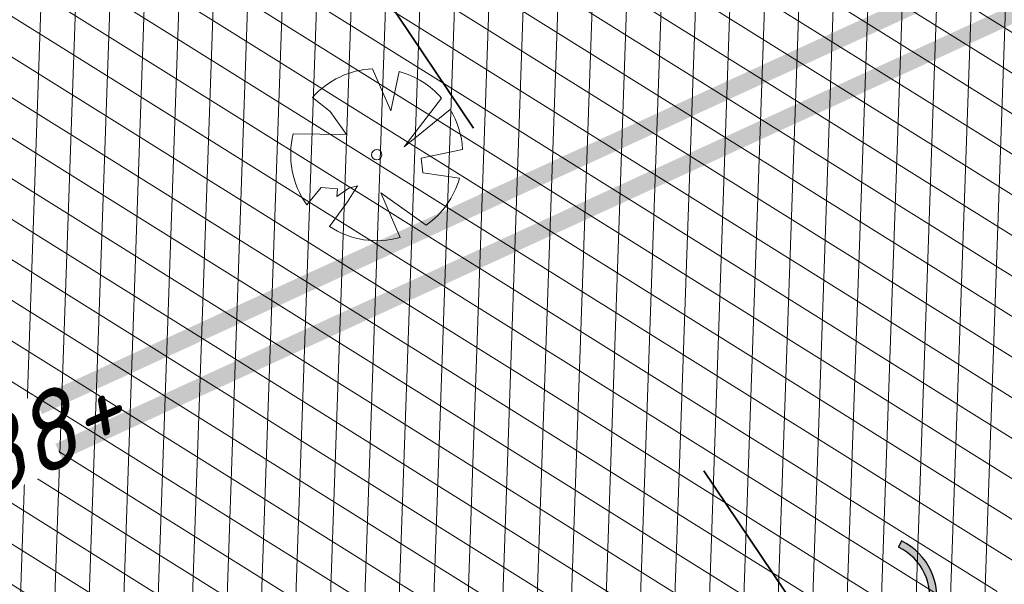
# Model space of a CAD drawing. Header units: metres. Extents: x 195696 to 514079, y 327475 to 328989.
# Tile 52 of 256: x 195941.29 to 195947.01, y 327630.43 to 327633.71. Entities that reach past the tile are written whole.
import ezdxf

# ---------------------------------------------------------------- set-up
doc = ezdxf.new("R2010")
doc.units = ezdxf.units.M
for name, pattern in [('RI-HWA', [7.4, 5, -2.4]), ('VH-RIJWIELPADBAND', [20, 8, -2, 2, -2, 0, -2, 2, -2]), ('VH-TROTTOIRBAND_180-200', [20, 10, -2, 2, -2, 2, -2])]:
    doc.linetypes.add(name, pattern=pattern)
for name, color, linetype, lineweight in [('bct-bomen', 252, 'Continuous', 9), ('mk-nw-streep 0.10', 7, 'Continuous', 35), ('N-WE-GR-GRAS-A-250', 62, 'Continuous', 18), ('N-WE-GW-TALUD-G', 6, 'Continuous', 18), ('N-WE-RI-HWA_KOLK_INFILTRATIE-S-50', 150, 'Continuous', 25), ('N-WE-RI-HWA_RIOOLLEIDING_BETON_400-G', 150, 'RI-HWA', 35), ('N-WE-VH-GESLOTENVERHARDING-A-200', 252, 'Continuous', 18), ('N-WE-VH-HERSTRATEN-A-200', 252, 'Continuous', 18), ('N-WE-VH-KANTOPSLUITING_OPSLUITBAND_100X200-G', 5, 'Continuous', 13), ('N-WE-VH-KANTOPSLUITING_RIJWIELPADBAND_40 120_250-G', 1, 'VH-RIJWIELPADBAND', 35), ('N-WE-VH-KANTOPSLUITING_TROTTOIRBAND_180 200_250-G', 6, 'VH-TROTTOIRBAND_180-200', 25), ('N-WE-VH-KANTOPSLUITING_VOORKANTBAND-G', 2, 'Continuous', 35), ('N-WE-VH-OPENVERHARDING_BETONSTRAATSTEEN_ROOD-A', 13, 'Continuous', 18), ('N-WE-VH-TEGEL-A', 252, 'Continuous', 18), ('X-XX-AL-T18', 7, 'Continuous', 18), ('X-XX-AL-T25', 7, 'Continuous', 25)]:
    doc.layers.add(name, color=color, linetype=linetype, lineweight=lineweight)
doc.styles.add('NLCS-ISO-M250-T18_CURSIEF', font='NLCS-ISO.ttf', dxfattribs={"oblique": 15, "height": 0.45})
doc.styles.add('NLCS-ISO-M250-T25', font='NLCS-ISO.ttf', dxfattribs={"height": 0.625})
doc.styles.get("Standard").update_dxf_attribs({"font": 'arial.ttf'})
pattern_1 = [(0, (0, 0), (0.5, 0.5), [0.125, -0.375]), (0, (0.275, 0.3), (0.5, 0.5), [0.125, -0.375]), (90, (0.05, 0.175), (-0.5, 0.5), [0.125, -0.375]), (90, (0.25, 0.35), (-0.5, 0.5), [0.125, -0.375]), (45, (0.1, 0.35), (0, 0.5000000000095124), [0.125, -0.582106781]), (135, (0.275, 0), (-0.5000000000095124, 0), [0.125, -0.582106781]), (26.56505119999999, (0.125, 0.15), (0.5000000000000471, 2.000322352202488e-10), [0.125, -0.9930339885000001]), (26.56505119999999, (0.35, 0.4), (0.5000000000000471, 2.000322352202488e-10), [0.125, -0.9930339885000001]), (63.43494882, (0.35, 0), (2.54993137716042e-11, 0.500000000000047), [0.125, -0.9930339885]), (63.43494882, (0.125, 0.225), (2.54993137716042e-11, 0.500000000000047), [0.125, -0.9930339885]), (63.43494882, (0.3, 0.1), (2.54993137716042e-11, 0.500000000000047), [0.125, -0.9930339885]), (116.5650512, (0, 0.275), (-2.000324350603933e-10, 0.500000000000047), [0.125, -0.9930339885]), (153.43494882, (0.1, 0.07500000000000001), (-0.500000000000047, 2.549949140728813e-11), [0.125, -0.9930339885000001])]

# ---------------------------------------------------------------- blocks, each defined once
blk = doc.blocks.new('BOOM_3-flat-15-flat-1-flat-1-flat-1')
at = {"layer": 'bct-bomen', "color": 252, "lineweight": 9}
for p, q in [((0.08230524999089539, 0.2549584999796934), (-0.02444974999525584, 0.4994019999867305)), ((0.1305271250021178, 0.4826619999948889), (0.08230524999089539, 0.2549584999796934)), ((-0.3728521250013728, 0.333138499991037), (-0.2713552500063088, 0.250506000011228)), ((0.1588707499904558, 0.04569150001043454), (0.3767759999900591, 0.3286940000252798)), ((-0.2713552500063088, 0.250506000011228), (-0.1765594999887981, 0.1169312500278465)), ((0.4259832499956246, 0.26179812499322), (0.1588707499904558, 0.04569150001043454)), ((-0.1765594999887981, 0.1169312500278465), (-0.485173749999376, 0.1208572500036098)), ((0.2573125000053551, -0.02109599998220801), (0.4990382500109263, 0.03099749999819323)), ((0.2682502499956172, -0.1056932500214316), (0.2573125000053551, -0.02109599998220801)), ((0.4809480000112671, -0.1367078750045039), (0.2682502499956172, -0.1056932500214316)), ((-0.4069834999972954, -0.290455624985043), (-0.322398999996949, -0.1902905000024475)), ((-0.322398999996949, -0.1902905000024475), (-0.2276035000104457, -0.199195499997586)), ((-0.2312492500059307, -0.2437204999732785), (-0.1619757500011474, -0.1947429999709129)), ((-0.2276035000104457, -0.199195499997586), (-0.2312492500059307, -0.2437204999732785)), ((-0.1109320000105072, -0.1813857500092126), (-0.1692677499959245, -0.2748879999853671)), ((-0.1619757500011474, -0.1947429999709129), (-0.1109320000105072, -0.1813857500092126)), ((0.1354275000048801, -0.4813101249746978), (0.02396950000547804, -0.2214580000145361)), ((0.02396950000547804, -0.2214580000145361), (0.2869588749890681, -0.4094565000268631)), ((-0.1692677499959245, -0.2748879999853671), (-0.2750012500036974, -0.4173677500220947)), ((-0.2750012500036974, -0.4173677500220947), (-0.275053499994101, -0.4175469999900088))]:
    blk.add_line(p, q, dxfattribs=at)
for centre, major_axis, ratio, start_param, end_param in [((1.250009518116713e-07, 1.249718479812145e-07), (-0.3535534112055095, 0.3535534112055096), 0.9999999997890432, -0.736478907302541, 0.05619347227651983), ((-1.250009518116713e-07, 1.249718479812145e-07), (0.3535533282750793, 0.3535533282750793), 0.9999999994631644, 6.215134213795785, 6.804468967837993), ((0, 0), (-0.3535534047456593, 0.3535534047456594), 0.9999999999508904, 3.989025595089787, 4.478057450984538), ((0, 0), (-0.3535534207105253, 0.3535534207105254), 0.9999999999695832, 0.5412658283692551, 1.405245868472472), ((0, 0), (-0.02121320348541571, 0.02121320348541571), 0.9999999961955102, 3.926990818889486, 10.21017612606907), ((0, 0), (0.3535534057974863, 0.3535534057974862), 0.999999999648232, 4.53827275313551, 5.220844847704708), ((1.250009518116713e-07, 0), (-0.3535533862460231, 0.3535533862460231), 0.9999999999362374, 1.773701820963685, 2.630475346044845)]:
    blk.add_ellipse(centre, major_axis=major_axis, ratio=ratio, start_param=start_param, end_param=end_param, dxfattribs=at)
at = {"layer": 'bct-bomen', "flags": 1}
for tag, p in [('POINTNUMBER', (0, 0)), ('COMMENT', (0, -0.3125))]:
    blk.add_attdef(tag, p, '', height=0.25, dxfattribs=at)
blk = doc.blocks.new('Doorsteek water')
h = blk.add_hatch(color=151)
h.dxf.hatch_style = 1
edge = h.paths.add_edge_path()
edge.add_line((-0.02508034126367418, -0.2385575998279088), (0.01767479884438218, -0.2385575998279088))
edge.add_arc((0.2659420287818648, -0.1370488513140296), 0.2682175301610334, 138.617614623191, 202.2381260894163, ccw=False)
edge.add_arc((-0.2111007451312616, 0.2695475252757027), 0.3586553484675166, 320.2615132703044, 399.6419294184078)
edge.add_line((0.06508057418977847, 0.4983652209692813), (0.03427871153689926, 0.4728457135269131))
edge.add_arc((-0.2111007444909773, 0.2695475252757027), 0.3186553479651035, 320.35807061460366, 399.64192949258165, ccw=False)
edge.add_arc((0.2659420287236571, -0.1370488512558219), 0.3082175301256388, 138.7311442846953, 199.2287973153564)
h = blk.add_hatch(color=151)
h.dxf.hatch_style = 1
h.paths.add_polyline_path([(0, -0.4983652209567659), (0.1499999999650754, -0.2385575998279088), (-0.150000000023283, -0.2385575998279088)])
for p, q in [((-0.02508034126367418, -0.2385575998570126), (-0.150000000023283, -0.2385575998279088)), ((-0.150000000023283, -0.2385575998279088), (0, -0.4983652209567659)), ((0, -0.4983652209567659), (0.1499999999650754, -0.2385575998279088)), ((0.1499999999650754, -0.2385575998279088), (0.01767479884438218, -0.2385575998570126))]:
    blk.add_line(p, q)
blk.add_lwpolyline([(0.06508057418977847, 0.4983652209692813), (0.03427871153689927, 0.4728457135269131)])
for centre, radius, start, end in [((-0.2111007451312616, 0.2695475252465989), 0.318655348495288, 320.3580705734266, 39.64192942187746), ((-0.2111007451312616, 0.2695475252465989), 0.358655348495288, 320.3580705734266, 39.64192942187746), ((0.2659420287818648, -0.1370488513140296), 0.3082175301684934, 138.7311443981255, 199.2287973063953), ((0.2659420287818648, -0.1370488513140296), 0.2682175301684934, 138.7311443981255, 202.2381260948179)]:
    blk.add_arc(centre, radius, start, end)

msp = doc.modelspace()

# ---------------------------------------------------------------- hatches: boundary and pattern name
at = {"layer": 'N-WE-GR-GRAS-A-250', "lineweight": 0}
h = msp.add_hatch(dxfattribs=at)
h.set_pattern_fill('AGR-GRAS_02-SO', color=256, scale=0.05, pattern_type=2)
h.set_pattern_definition(pattern_1)
edge = h.paths.add_edge_path(flags=17)
edge.add_arc((195894.559118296, 327628.0008672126), 2.00000000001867, 141.4672806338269, 205.6254233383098)
edge.add_line((195892.7558368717, 327627.1358954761), (195893.6442734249, 327625.2836949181))
edge.add_line((195893.6442734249, 327625.2836949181), (195903.1995377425, 327629.2377206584))
edge.add_line((195903.1995377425, 327629.2377206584), (195901.9728150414, 327631.3262218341))
edge.add_line((195901.9728150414, 327631.3262218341), (195892.9946132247, 327629.2467901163))
edge = h.paths.add_edge_path()
edge.add_arc((195894.559118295, 327628.0008672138), 1.999999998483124, 114.1582394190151, 205.6254233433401)
edge.add_line((195892.7558368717, 327627.1358954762), (195893.6442734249, 327625.283694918))
edge.add_line((195893.6442734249, 327625.283694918), (195888.7015997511, 327623.1984623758))
edge.add_line((195888.7015997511, 327623.1984623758), (195889.2842258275, 327621.9323330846))
edge.add_line((195889.2842258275, 327621.9323330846), (195891.6600081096, 327616.7851886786))
edge.add_arc((195897.7335764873, 327603.552450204), 14.56000001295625, 109.5185303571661, 114.65419813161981, ccw=False)
edge.add_arc((195898.4012773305, 327603.225723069), 15.10000000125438, 98.33438612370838, 111.4926544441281, ccw=False)
edge.add_line((195896.2125317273, 327618.1662515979), (195896.9700282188, 327618.3502061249))
edge.add_arc((195895.0962950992, 327626.0659513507), 7.940000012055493, 283.6497829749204, 306.4932178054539)
edge.add_line((195899.8184324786, 327619.6827688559), (195901.0766474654, 327620.613568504))
edge.add_arc((196065.2309153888, 327394.0238279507), 279.802670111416, 123.9376761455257, 125.92167150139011, ccw=False)
edge.add_arc((196052.4705127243, 327415.9658439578), 254.4799999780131, 116.04817992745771, 124.3121944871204, ccw=False)
edge.add_arc((196065.230915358, 327394.0238282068), 279.8026698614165, 114.4387036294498, 116.42269830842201, ccw=False)
edge.add_line((195949.4710925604, 327648.7574095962), (195977.2456928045, 327661.0463759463))
edge.add_line((195977.2456928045, 327661.0463759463), (195976.1714002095, 327663.921825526))
edge.add_line((195976.1714002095, 327663.921825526), (195975.1513113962, 327666.3509349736))
edge.add_line((195975.1513113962, 327666.3509349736), (195928.3581608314, 327645.3531347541))
edge.add_line((195928.3581608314, 327645.3531347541), (195893.7406020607, 327629.8257045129))
h = msp.add_hatch(dxfattribs=at)
h.set_pattern_fill('AGR-GRAS_02-SO', color=256, scale=0.05, pattern_type=2)
h.set_pattern_definition(pattern_1)
edge = h.paths.add_edge_path()
edge.add_arc((196043.198166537, 327406.4101503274), 250.2000000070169, 119.0445295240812, 125.0100958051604)
edge.add_arc((196048.5765314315, 327398.7319291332), 259.5745341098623, 125.0100958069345, 125.4128280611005)
edge.add_line((195898.1625222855, 327610.2846757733), (195897.9779617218, 327610.5432479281))
edge.add_arc((195896.3602316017, 327616.1046272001), 5.791890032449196, 232.0050728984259, 286.2190000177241, ccw=False)
edge.add_arc((195892.9791202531, 327611.7771308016), 0.3001568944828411, 121.9578263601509, 232.1130221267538, ccw=False)
edge.add_arc((195864.8525568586, 327667.5920542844), 62.20236465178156, 296.7195791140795, 297.6407080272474)
edge.add_arc((195887.4424593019, 327609.3265491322), 7.019852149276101, 26.77204193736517, 27.58824522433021)
edge.add_arc((195897.7378259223, 327603.5379229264), 9.915119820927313, 103.65383488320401, 114.25858670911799, ccw=False)
edge.add_line((195895.397309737, 327613.1728378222), (195898.0697254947, 327613.8218216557))
edge.add_arc((195895.0962951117, 327626.0659513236), 12.59999998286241, 283.6497829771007, 306.4932178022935)
edge.add_line((195902.5898632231, 327615.9364677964), (195903.8480782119, 327616.867267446))
edge.add_arc((196052.470512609, 327415.965843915), 249.8999999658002, 120.18018763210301, 126.4932178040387, ccw=False)
edge.add_arc((196052.470512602, 327415.9658439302), 249.8999999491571, 113.8671573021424, 120.1801876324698, ccw=False)
edge.add_line((195951.3566099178, 327644.4959046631), (195978.0309411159, 327656.2980532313))
edge.add_line((195978.0309411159, 327656.2980532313), (195978.0714028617, 327656.2066046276))
edge.add_line((195978.0714028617, 327656.2066046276), (195978.9858888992, 327656.6112220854))
edge.add_line((195978.9858888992, 327656.6112220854), (195980.4815068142, 327653.2309386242))
edge.add_line((195980.4815068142, 327653.2309386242), (195980.204127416, 327653.1082111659))
edge.add_line((195980.204127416, 327653.1082111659), (195980.3317623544, 327652.8280505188))
edge.add_line((195980.3317623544, 327652.8280505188), (195938.8944765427, 327633.8321814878))
edge.add_arc((196043.19817787, 327406.4101268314), 250.2000260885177, 114.637844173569, 119.0445291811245)
h = msp.add_hatch(dxfattribs=at)
h.set_pattern_fill('AGR-GRAS_02-SO', color=256, scale=0.05, pattern_type=2)
h.set_pattern_definition(pattern_1)
edge = h.paths.add_edge_path()
edge.add_line((195903.9956943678, 327603.2060220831), (195904.183198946, 327602.9449699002))
edge.add_arc((195908.906000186, 327599.578198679), 5.800000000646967, 144.5158446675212, 197.0040277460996)
edge.add_arc((195903.6464528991, 327597.9697998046), 0.3000195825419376, 197.0059274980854, 304.7222992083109)
edge.add_line((195903.8173438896, 327597.7232069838), (195904.6297932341, 327598.3062387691))
edge.add_line((195904.6297932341, 327598.3062387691), (195904.6880964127, 327598.2249938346))
edge.add_arc((195874.6411075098, 327639.2375554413), 50.84143734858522, 306.2275834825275, 317.1015318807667)
edge.add_arc((195926.866324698, 327592.0628251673), 19.55377332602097, 122.68359516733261, 140.0077437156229, ccw=False)
edge.add_arc((196178.5579974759, 327200.510303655), 485.0235024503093, 120.53702746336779, 122.73109156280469, ccw=False)
edge.add_arc((196102.5093254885, 327329.4247478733), 335.3494083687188, 114.9861992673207, 120.5370274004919, ccw=False)
edge.add_line((195960.857752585, 327633.3886562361), (195976.960680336, 327641.2572951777))
edge.add_line((195976.960680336, 327641.2572951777), (195975.8979426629, 327643.4321551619))
edge.add_line((195975.8979426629, 327643.4321551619), (195941.6875728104, 327627.7421393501))
edge.add_arc((196043.197863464, 327406.4100114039), 243.499999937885, 114.6377677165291, 117.7694669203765)
edge.add_arc((195952.9500934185, 327577.8014638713), 49.79999999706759, 117.7694669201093, 133.4711233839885)
edge.add_arc((195884.151202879, 327650.3735842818), 50.20000000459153, 302.8422075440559, 313.47112338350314, ccw=False)
edge.add_arc((196024.1603589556, 327433.4729748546), 207.9635879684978, 122.8422077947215, 124.478979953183)
edge.add_arc((196113.5382223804, 327305.295721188), 364.223308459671, 124.6544697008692, 125.1215785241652)
at = {"layer": 'N-WE-VH-GESLOTENVERHARDING-A-200', "lineweight": 0}
h = msp.add_hatch(dxfattribs=at)
h.set_pattern_fill('AVH-GESLOTEN-SOD', color=256, scale=0.1, angle=28, pattern_type=2)
h.set_pattern_definition([(87.99999999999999, (0, 0), (-0.1998781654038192, 0.006979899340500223), []), (148, (0, 0), (-0.1059838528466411, -0.1696096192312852), [])])
edge = h.paths.add_edge_path()
edge.add_arc((196043.1978634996, 327406.4100113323), 243.7000000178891, 114.6377677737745, 117.7694669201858)
edge.add_arc((195952.9500934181, 327577.8014638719), 49.99999999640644, 117.769466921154, 133.471123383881)
edge.add_arc((195884.1512031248, 327650.3735845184), 50.00000000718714, 306.4912656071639, 313.4711229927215, ccw=False)
edge.add_line((195913.8862149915, 327610.1762080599), (195909.2428863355, 327617.4930319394))
edge.add_arc((196043.1953181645, 327406.4153922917), 249.9940478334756, 114.63775157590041, 122.39970749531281, ccw=False)
edge.add_line((195938.9778525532, 327633.6503891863), (196015.1880523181, 327668.6029268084))
edge.add_arc((195990.1752496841, 327723.1406174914), 60.00000000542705, 294.6377677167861, 307.6954955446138)
edge.add_line((196026.8631397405, 327675.6643210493), (196030.3420670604, 327668.7281570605))
edge.add_line((196030.3420670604, 327668.7281570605), (196027.0168718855, 327667.1070542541))
edge.add_line((196027.0168718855, 327667.1070542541), (196016.1131317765, 327662.0962125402))
edge.add_line((196016.1131317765, 327662.0962125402), (195941.6041967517, 327627.9239316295))
at = {"layer": 'N-WE-VH-HERSTRATEN-A-200', "lineweight": 0}
h = msp.add_hatch(dxfattribs=at)
h.set_pattern_fill('AVH-HERSTRATEN-SOD', color=256, scale=0.2, angle=26.57, pattern_type=2)
h.set_pattern_definition([(86.57000000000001, (195915.4831970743, 327624.8546070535), (-0.1996417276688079, 0.01196580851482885), [])])
edge = h.paths.add_edge_path()
edge.add_line((195975.5447569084, 327665.4196369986), (195979.9144058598, 327667.349492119))
edge.add_line((195979.9144058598, 327667.349492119), (195979.877, 327667.411))
edge.add_arc((195979.9212362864, 327667.8722738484), 0.4633901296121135, 204.9231770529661, 264.5220715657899, ccw=False)
edge.add_line((195979.501, 327667.677), (195976.296, 327674.723))
edge.add_line((195976.296, 327674.723), (195976.295, 327674.763))
edge.add_line((195976.295, 327674.763), (195975.4843143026, 327678.5424044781))
edge.add_line((195975.4843143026, 327678.5424044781), (195972.73, 327677.2939999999))
edge.add_line((195972.73, 327677.2939999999), (195926.405, 327656.297))
edge.add_line((195926.405, 327656.297), (195882.549, 327636.431))
edge.add_line((195882.549, 327636.431), (195884.689, 327631.956))
edge.add_line((195884.689, 327631.956), (195886.282, 327632.689))
edge.add_arc((195886.448, 327631.8359999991), 0.8690023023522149, 78.98747017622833, 101.01252982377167, ccw=False)
edge.add_line((195886.614, 327632.689), (195894.031, 327636.115))
edge.add_line((195894.031, 327636.115), (195894.05, 327636.124))
edge.add_line((195894.05, 327636.124), (195899.109, 327638.431))
edge.add_line((195899.109, 327638.431), (195910.294, 327643.542))
edge.add_line((195910.294, 327643.542), (195916.7165272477, 327646.435513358))
edge.add_arc((195917.1586417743, 327645.5148926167), 1.021277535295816, 91.04590013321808, 115.65195938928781, ccw=False)
edge.add_line((195917.14, 327646.536), (195927.892, 327651.503))
edge.add_line((195927.892, 327651.503), (195934.305, 327654.398))
edge.add_line((195934.305, 327654.398), (195934.416, 327654.448))
edge.add_line((195934.416, 327654.448), (195945.396, 327659.423))
edge.add_line((195945.396, 327659.423), (195951.838, 327662.336))
edge.add_arc((195952.2643381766, 327661.4622356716), 0.9722285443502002, 93.14492670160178, 116.00926088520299, ccw=False)
edge.add_line((195952.211, 327662.433), (195962.962, 327667.401))
edge.add_line((195962.962, 327667.401), (195968.097, 327669.671))
edge.add_arc((195969.9610096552, 327664.9667886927), 5.060052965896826, 46.282945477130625, 111.6155881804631, ccw=False)
edge.add_arc((195969.9542878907, 327664.6963484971), 5.263311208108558, 43.64465055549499, 48.265031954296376, ccw=False)
edge.add_arc((195970.1787225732, 327664.9496708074), 4.926145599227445, 33.08821904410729, 43.3141953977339, ccw=False)
edge.add_arc((195958.8602193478, 327657.5624091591), 18.44206666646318, 25.217092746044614, 33.11981405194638, ccw=False)
at = {"layer": 'N-WE-VH-OPENVERHARDING_BETONSTRAATSTEEN_ROOD-A', "lineweight": 0}
h = msp.add_hatch(dxfattribs=at)
h.set_pattern_fill('AVH-BSS_KEIFORMAAT_KEPER', color=256, scale=2, angle=26.56885433, pattern_type=2)
h.set_pattern_definition([(26.56885433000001, (195915.4831970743, 327624.8546070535), (0.09389615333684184, 0.2817507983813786), [0.63, -0.21]), (296.56885433, (195915.2953424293, 327625.2302540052), (0.09389615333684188, 0.2817507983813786), [0.63, -0.21])])
h.paths.add_polyline_path([(195983.8047951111, 327658.9620656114), (195982.7932514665, 327661.2482807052), (195978.0763189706, 327659.1612578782), (195950.3046045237, 327646.8735683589, 0.0551473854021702), (195902.301786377, 327618.9574783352), (195901.6726788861, 327618.4920785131), (195903.1594979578, 327616.4822603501), (195903.7886054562, 327616.9476601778, -0.05514738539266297), (195951.3161481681, 327644.587353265), (195979.0878626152, 327656.8750427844)])
h = msp.add_hatch(dxfattribs=at)
h.set_pattern_fill('AVH-BSS_KEIFORMAAT_KEPER', color=256, scale=2, angle=28.07844222, pattern_type=2)
h.set_pattern_definition([(28.07844222, (195918.8939923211, 327606.9957725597), (0.08644105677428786, 0.2841266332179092), [0.6299999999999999, -0.21]), (298.07844222, (195918.6963067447, 327607.3663402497), (0.08644105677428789, 0.2841266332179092), [0.63, -0.21])])
edge = h.paths.add_edge_path()
edge.add_line((195985.685783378, 327642.6269786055), (195984.6570284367, 327644.9067882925))
edge.add_line((195984.6570284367, 327644.9067882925), (195960.9, 327633.298))
edge.add_arc((196102.5055242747, 327329.431624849), 335.2415523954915, 114.9861068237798, 120.5382059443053)
edge.add_arc((196088.3640664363, 327350.1086381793), 310.2516950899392, 120.2291231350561, 123.4130898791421)
edge.add_line((195917.5173136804, 327609.0825777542), (195918.8939923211, 327606.9957725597))
edge.add_arc((196088.3640664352, 327350.1086381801), 307.7516950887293, 120.2278679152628, 123.4130898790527, ccw=False)
edge.add_arc((196102.5055242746, 327329.4316248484), 332.7415523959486, 114.98214642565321, 120.53936724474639, ccw=False)
edge.add_line((195961.9768437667, 327631.0416887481), (195985.685783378, 327642.6269786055))
at = {"layer": 'N-WE-VH-TEGEL-A', "lineweight": 0}
h = msp.add_hatch(dxfattribs=at)
h.set_pattern_fill('AVH-TEGEL_300X300_HALFST', color=256, angle=28.1124465, pattern_type=2)
h.set_pattern_definition([(28.1124465, (195900.9246258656, 327618.1874641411), (0.1939268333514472, 0.2736647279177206), [0.3, -0.3]), (118.1124465, (195900.9246258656, 327618.1874641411), (-0.264607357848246, -0.1413610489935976), [])])
edge = h.paths.add_edge_path()
edge.add_line((195931.2642428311, 327639.6588848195), (195916.0749299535, 327630.7349790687))
edge.add_arc((196052.4705126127, 327415.9658439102), 254.4199999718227, 122.4188137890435, 126.4932178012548)
edge.add_line((195901.1599093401, 327620.5010186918), (195899.9016943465, 327619.5702190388))
edge.add_line((195899.9016943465, 327619.5702190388), (195900.9722040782, 327618.1231499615))
edge.add_line((195900.9722040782, 327618.1231499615), (195902.1828408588, 327619.1182637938))
edge.add_arc((195796.015921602, 327894.0889229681), 294.7546066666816, 291.1117103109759, 291.1705718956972)
edge.add_arc((196052.4705126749, 327415.965843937), 252.619999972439, 113.8671573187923, 126.42698933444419, ccw=False)
edge.add_line((195950.2560504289, 327646.9833066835), (195977.9180265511, 327659.2224421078))
edge.add_line((195977.9180265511, 327659.2224421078), (195977.1897151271, 327660.8685169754))
edge.add_line((195977.1897151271, 327660.8685169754), (195949.5277390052, 327648.6293815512))
edge.add_arc((196052.4705126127, 327415.9658439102), 254.4199999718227, 113.8671573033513, 118.4506921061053)

# ---------------------------------------------------------------- linework, layer by layer
at = {"layer": 'mk-nw-streep 0.10', "const_width": 0.1, "flags": 128}
for points in [[(195909.082262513, 327613.8274483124, -0.03600946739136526), (195940.228795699, 327630.9236436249), (195981.0585252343, 327649.6495184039)], [(195910.6204826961, 327611.5486462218, 0.04010528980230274), (195916.4793512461, 327616.2724198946, -0.06861879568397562), (195928.25162486, 327624.7068488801, -0.01366546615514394), (195940.3491150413, 327630.6605007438), (195981.1791475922, 327649.3865144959)]]:
    msp.add_lwpolyline(points, format="xyb", dxfattribs=at)
at = {"layer": 'N-WE-VH-KANTOPSLUITING_RIJWIELPADBAND_40 120_250-G', "flags": 128}
msp.add_lwpolyline([(195977.1330686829, 327660.9965450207), (195977.9180265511, 327659.2224421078), (195950.2560504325, 327646.9833066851, 0.0551473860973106), (195902.2304185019, 327619.053949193), (195900.9884458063, 327618.1351652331, -0.1255262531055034), (195896.4203449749, 327616.2724631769, 0.1166975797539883), (195890.7867330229, 327614.0888275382), (195887.5651578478, 327621.1438454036)], format="xyb", dxfattribs=at)
at = {"layer": 'N-WE-VH-KANTOPSLUITING_VOORKANTBAND-G', "flags": 128}
for points in [[(195977.2428070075, 327661.0450991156), (195978.0763189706, 327659.1612578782), (195950.3046045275, 327646.8735683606, 0.05514738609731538), (195902.3017858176, 327618.9574779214), (195901.0598131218, 327618.0386939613, -0.125526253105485), (195896.4367852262, 327616.153594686, 0.1194867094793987), (195890.7372641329, 327613.9082676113), (195887.456, 327621.094)], [(195884.6972281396, 327631.7407348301), (195887.2331336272, 327626.041972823), (195889.1571131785, 327621.8736613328), (195891.5917254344, 327616.5990614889), (195892.0123889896, 327616.7970939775, -0.0744647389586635), (195896.2684093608, 327618.0733112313, 0.1241957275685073), (195899.8887009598, 327619.5606068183), (195901.159908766, 327620.5010182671, -0.05514738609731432), (195949.5277390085, 327648.6293815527), (195977.1897151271, 327660.8685169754)], [(195977.9904793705, 327656.3895018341), (195951.316148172, 327644.5873532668, 0.05514738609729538), (195903.7886048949, 327616.9476597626), (195902.6115991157, 327616.076936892, -0.1000046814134), (195897.9479649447, 327613.8951591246), (195895.3737110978, 327613.2700134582, 0.04650292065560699), (195893.6184655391, 327612.6664977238, 0.04650292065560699)]]:
    msp.add_lwpolyline(points, format="xyb", dxfattribs=at)

# ---------------------------------------------------------------- next in the draw order: texts
at = {"layer": 'X-XX-AL-T25', "ltscale": 5, "insert": (195918.334879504, 327636.2753413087), "char_height": 0.625, "attachment_point": 5, "rotation": 24.839305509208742, "style": 'NLCS-ISO-M250-T25', "bg_fill": 2}
msp.add_mtext_dynamic_manual_height_columns('wadibodem peil 85.80+ ', width=66.4609839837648, gutter_width=12.5, heights=[0], dxfattribs=at)

# ---------------------------------------------------------------- next in the draw order: linework, layer by layer
at = {"layer": 'N-WE-GW-TALUD-G', "flags": 128}
for points in [[(195975.2043032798, 327660.6024305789), (195949.3011532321, 327649.1414937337, 0.05736065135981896), (195899.0237673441, 327619.6049775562, -0.4736240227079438), (195896.0168876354, 327620.3373007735), (195892.7558368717, 327627.1358954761, -0.421733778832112), (195893.7406020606, 327629.8257045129), (195973.1002768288, 327665.4218544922, -0.4241303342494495), (195975.7702024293, 327664.3535113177), (195976.2464777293, 327663.1878967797, -0.4058443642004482)], [(195973.5102127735, 327662.0398952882, 1.000000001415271), (195973.0033041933, 327663.18557205, 0.008579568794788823), (195972.9750591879, 327663.1737128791), (195901.9728150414, 327631.3262218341), (195903.1995377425, 327629.2377206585), (195896.9506223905, 327624.9797620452, 0.3706814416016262), (195896.6120778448, 327623.7208848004), (195897.2932982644, 327622.3006856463, 0.4721766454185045), (195898.7929526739, 327621.9316856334, -0.05617398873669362), (195948.4919183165, 327650.9704658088)]]:
    msp.add_lwpolyline(points, format="xyb", close=True, dxfattribs=at)
at = {"layer": 'N-WE-RI-HWA_RIOOLLEIDING_BETON_400-G', "elevation": 87.429, "flags": 128}
msp.add_lwpolyline([(195937.0142212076, 327643.3707715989), (195950.0096490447, 327624.0284243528)], dxfattribs=at)
at = {"layer": 'N-WE-VH-KANTOPSLUITING_OPSLUITBAND_100X200-G', "flags": 128}
for points in [[(195884.7885907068, 327631.7813904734), (195887.3242165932, 327626.0832567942), (195889.2479079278, 327621.915569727), (195891.6402942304, 327616.7324526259), (195891.9697964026, 327616.8875697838, -0.07446473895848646), (195896.2541902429, 327618.1722951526, 0.1241957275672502), (195899.8292281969, 327619.6409995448), (195901.1004360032, 327620.5814109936, -0.05514738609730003), (195949.4872772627, 327648.7208301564), (195977.1492533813, 327660.9599655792)], [(195893.6642037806, 327612.5774269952, -0.04637556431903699), (195895.3973097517, 327613.1728378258), (195898.0697254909, 327613.8218216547, 0.0999194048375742), (195902.5864417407, 327615.9339375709, 8.443290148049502e-05), (195902.5899989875, 327615.9365682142), (195903.848077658, 327616.8672670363, -0.0551473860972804), (195951.3566099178, 327644.4959046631), (195978.0309411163, 327656.2980532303, 0.04637556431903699)], [(195904.6872063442, 327598.2245482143, 0.04750888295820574), (195911.8855672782, 327604.6297244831, -0.05873833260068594), (195916.3625062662, 327608.4371846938, -0.01495635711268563), (195932.1144210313, 327618.2582661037, -0.02422945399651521), (195960.8569246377, 327633.3882516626), (195983.5396716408, 327644.4720961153)]]:
    msp.add_lwpolyline(points, format="xyb", dxfattribs=at)
at = {"layer": 'N-WE-VH-KANTOPSLUITING_TROTTOIRBAND_180 200_250-G', "ltscale": 0.5, "flags": 128}
msp.add_lwpolyline([(195908.9280988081, 327597.2206792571, -0.876393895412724), (195908.6150265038, 327597.7264369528, 0.03407814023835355), (195913.9367887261, 327602.7238151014, -0.05873833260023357), (195917.9143082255, 327606.1065387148, -0.01496249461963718), (195933.530631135, 327615.8428145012, -0.02425450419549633), (195962.0629879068, 327630.8611822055), (195985.5975669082, 327642.3612713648), (195986.6386341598, 327640.0776994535)], format="xyb", dxfattribs=at)
at = {"layer": 'N-WE-VH-KANTOPSLUITING_VOORKANTBAND-G', "flags": 128}
for points in [[(195983.6725546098, 327644.4257286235), (195960.9, 327633.298, 0.02423034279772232), (195932.165, 327618.172, 0.01495657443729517), (195916.4179277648, 327608.3539473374)], [(195904.74629929, 327598.1438758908, 0.04750888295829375), (195911.9588251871, 327604.5616562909, -0.0587383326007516), (195916.4179277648, 327608.3539473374, -0.01495657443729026), (195932.165, 327618.172, -0.02423034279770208), (195960.9, 327633.298), (195983.5835750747, 327644.382249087)], [(195909.0101484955, 327597.0382844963), (195909.0101484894, 327597.0382844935, -0.876393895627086), (195908.4883613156, 327597.8812139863, 0.03407814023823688), (195913.7902729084, 327602.8599514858, -0.05873833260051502), (195917.8034652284, 327606.2730134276, -0.01496205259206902), (195933.4294733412, 327616.015346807, -0.02425270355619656), (195961.9768437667, 327631.0416887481), (195985.6943316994, 327642.6311557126), (195986.8206148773, 327640.1606634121)]]:
    msp.add_lwpolyline(points, format="xyb", dxfattribs=at)

# ---------------------------------------------------------------- next in the draw order: block references
at = {"layer": 'bct-bomen'}
msp.add_blockref('BOOM_3-flat-15-flat-1-flat-1-flat-1', (195943.367, 327632.924, 87.102), dxfattribs=at)
at = {"layer": 'N-WE-RI-HWA_KOLK_INFILTRATIE-S-50', "rotation": 25}
msp.add_blockref('Doorsteek water', (195946.5663189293, 327630.1997262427), dxfattribs=at)

# ---------------------------------------------------------------- next in the draw order: texts
at = {"layer": 'X-XX-AL-T18', "insert": (195941.1671016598, 327630.9379639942), "char_height": 0.45, "attachment_point": 8, "rotation": 24.085018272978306, "style": 'NLCS-ISO-M250-T18_CURSIEF', "bg_fill": 3, "box_fill_scale": 1, "bg_fill_color": 256, "bg_fill_transparency": 0}
msp.add_mtext_dynamic_manual_height_columns('86.88+', width=0.8572391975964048, gutter_width=4.5, heights=[0], dxfattribs=at)

doc.saveas('drawing.dxf')
